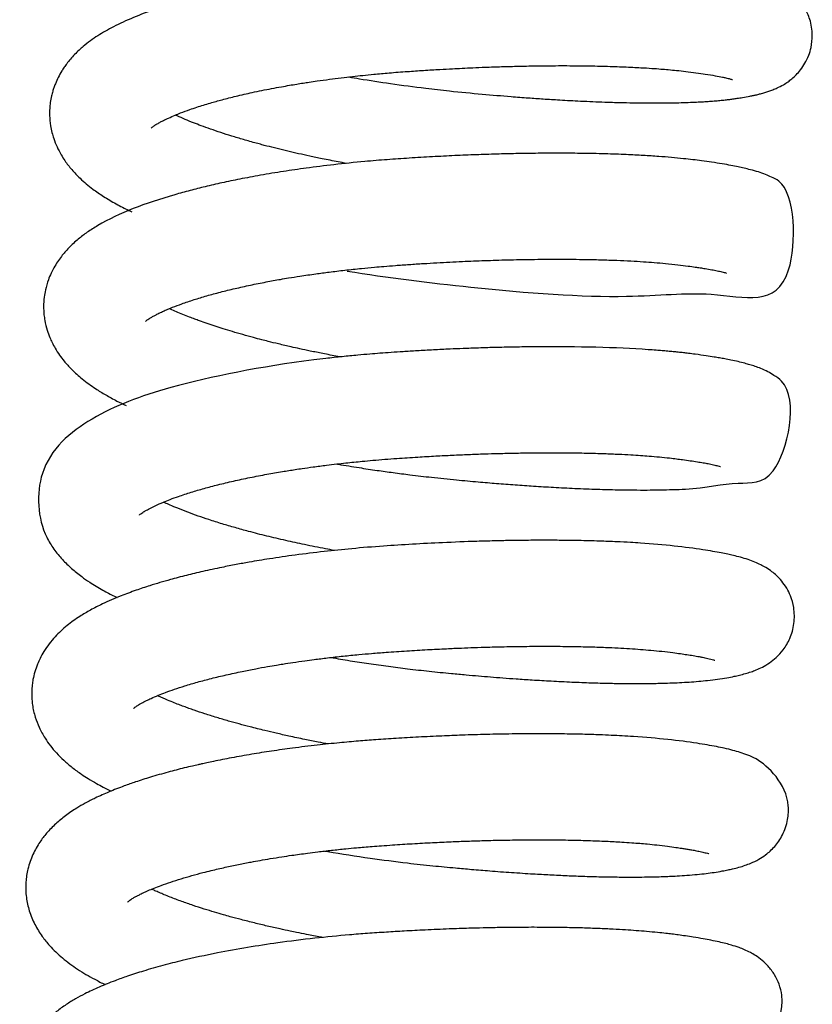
# Model space of a CAD drawing. Header units: inches. Extents: x 53216 to 117387, y -66787 to -22834.
# Tile 107 of 256: x 60647.56 to 60650.17, y -30141.04 to -30137.8. Entities that reach past the tile are written whole.
import ezdxf

# ---------------------------------------------------------------- set-up
doc = ezdxf.new("R2010")
doc.units = ezdxf.units.IN
doc.header["$MEASUREMENT"] = 0
doc.layers.add('FAKRO LOFT LADDERS', color=7, linetype='Continuous')

msp = doc.modelspace()

# ---------------------------------------------------------------- linework, layer by layer
at = {"layer": 'FAKRO LOFT LADDERS', "color": 7, "linetype": 'Continuous'}
for points, knots in [([(60648.6476, -30137.9928), (60648.6591, -30137.9948), (60648.7044, -30138.0024), (60648.7886, -30138.0154), (60648.8879, -30138.0286), (60648.9889, -30138.0401), (60649.083, -30138.0491), (60649.1693, -30138.0564), (60649.2358, -30138.0614), (60649.2891, -30138.0651), (60649.3466, -30138.0687), (60649.4149, -30138.0724), (60649.4809, -30138.0751), (60649.538, -30138.0769), (60649.5803, -30138.0778), (60649.6154, -30138.0783), (60649.6429, -30138.0784), (60649.6632, -30138.0784), (60649.6793, -30138.0783), (60649.6966, -30138.0781), (60649.7201, -30138.0778), (60649.7486, -30138.0771), (60649.7772, -30138.076), (60649.8023, -30138.0748), (60649.8241, -30138.0735), (60649.8443, -30138.0721), (60649.8632, -30138.0705), (60649.8809, -30138.0688), (60649.8966, -30138.067), (60649.9114, -30138.0651), (60649.9266, -30138.063), (60649.9454, -30138.06), (60649.9634, -30138.0567), (60649.9779, -30138.0537), (60649.99, -30138.051), (60650.0024, -30138.048), (60650.0156, -30138.0443), (60650.029, -30138.04), (60650.0424, -30138.0351), (60650.058, -30138.0285), (60650.0739, -30138.0205), (60650.0915, -30138.0093), (60650.1051, -30137.9989), (60650.1194, -30137.9859), (60650.1343, -30137.969), (60650.1487, -30137.9476), (60650.1605, -30137.9229), (60650.1697, -30137.8919), (60650.1739, -30137.8512), (60650.1667, -30137.8064), (60650.1471, -30137.7628), (60650.1226, -30137.7314), (60650.0948, -30137.7073), (60650.0709, -30137.6925), (60650.0501, -30137.6824), (60650.0317, -30137.675), (60650.0122, -30137.6684), (60649.9933, -30137.6629), (60649.9731, -30137.6578), (60649.9554, -30137.6538), (60649.937, -30137.65), (60649.9163, -30137.6461), (60649.8937, -30137.6422), (60649.8701, -30137.6384), (60649.8443, -30137.6346), (60649.8193, -30137.6312), (60649.7939, -30137.6281), (60649.7713, -30137.6256), (60649.7468, -30137.6232), (60649.7178, -30137.6206), (60649.6821, -30137.6178), (60649.6387, -30137.615), (60649.5871, -30137.6123), (60649.5293, -30137.6101), (60649.47, -30137.6086), (60649.4145, -30137.6077), (60649.3657, -30137.6075), (60649.3215, -30137.6075), (60649.2786, -30137.6079), (60649.2267, -30137.6086), (60649.1628, -30137.61), (60649.0869, -30137.6124), (60649.0107, -30137.6156), (60648.9235, -30137.62), (60648.8282, -30137.6258), (60648.7175, -30137.6346), (60648.6005, -30137.6467), (60648.4793, -30137.6627), (60648.362, -30137.6819), (60648.2578, -30137.7025), (60648.1611, -30137.7251), (60648.0806, -30137.7474), (60648.0053, -30137.7718), (60647.9379, -30137.7973), (60647.8757, -30137.8258), (60647.8209, -30137.8568), (60647.7842, -30137.8834), (60647.7597, -30137.9051), (60647.7457, -30137.9188), (60647.7321, -30137.9337), (60647.7207, -30137.9477), (60647.7112, -30137.9609), (60647.7016, -30137.9757), (60647.6916, -30137.9936), (60647.6831, -30138.0122), (60647.6774, -30138.0275), (60647.6731, -30138.0409), (60647.6688, -30138.0572), (60647.6654, -30138.0761), (60647.6632, -30138.0977), (60647.6628, -30138.1232), (60647.6654, -30138.1498), (60647.6706, -30138.1749), (60647.6775, -30138.1984), (60647.6873, -30138.223), (60647.7, -30138.2472), (60647.716, -30138.2723), (60647.7363, -30138.2984), (60647.767, -30138.3303), (60647.8013, -30138.3589), (60647.8417, -30138.3867), (60647.8807, -30138.4098), (60647.913, -30138.4264), (60647.9309, -30138.4349), (60647.9343, -30138.4364)], [0.76881303, 0.76881303, 0.76881303, 0.76881303, 0.76887517, 0.76905677, 0.76925965, 0.76939637, 0.76958629, 0.7697554, 0.76985836, 0.76994848, 0.77005051, 0.77018192, 0.77034294, 0.77044522, 0.77053847, 0.77061649, 0.77067928, 0.77072685, 0.77075925, 0.77079357, 0.77085171, 0.77093238, 0.77101168, 0.77108052, 0.77114082, 0.77119994, 0.77125931, 0.77131493, 0.77136741, 0.77141319, 0.77146334, 0.77152574, 0.77162255, 0.77167269, 0.77171672, 0.77176966, 0.77182889, 0.77188792, 0.77194111, 0.77199441, 0.77206812, 0.77211804, 0.77215894, 0.77220465, 0.77225359, 0.77230599, 0.77236387, 0.77241614, 0.7724941, 0.7725961, 0.77267802, 0.77277241, 0.77284958, 0.77294878, 0.77302417, 0.77309509, 0.77318276, 0.77327847, 0.77335385, 0.7734234, 0.77349251, 0.77356499, 0.77365192, 0.77372925, 0.77379561, 0.77388513, 0.77394747, 0.77400564, 0.7740663, 0.77413743, 0.77422401, 0.77432477, 0.7744393, 0.77456755, 0.77469244, 0.77480171, 0.77489511, 0.77497336, 0.77505127, 0.77513423, 0.7752581, 0.77539617, 0.77553809, 0.77565862, 0.77585188, 0.77603415, 0.77624016, 0.77647516, 0.77669891, 0.77691406, 0.77710813, 0.77732626, 0.77747773, 0.77768119, 0.77788239, 0.77805261, 0.77822645, 0.77828047, 0.778339, 0.77839707, 0.77845359, 0.77849359, 0.77853437, 0.77860053, 0.77866185, 0.77869994, 0.77873223, 0.778774, 0.77883289, 0.77888365, 0.77894401, 0.77903225, 0.77909328, 0.77914707, 0.77922901, 0.77931025, 0.77937337, 0.77948112, 0.77959584, 0.7797578, 0.77987885, 0.78001416, 0.78014057, 0.78016986, 0.78016986, 0.78016986, 0.78016986]), ([(60647.9979, -30138.1607), (60647.9979, -30138.1607), (60647.9984, -30138.1602), (60648.0006, -30138.1582), (60648.0042, -30138.1555), (60648.0091, -30138.152), (60648.0131, -30138.1495), (60648.0135, -30138.1493), (60648.0178, -30138.1467), (60648.0225, -30138.144), (60648.028, -30138.1409), (60648.033, -30138.1383), (60648.0383, -30138.1356), (60648.0451, -30138.1323), (60648.0575, -30138.1264), (60648.0739, -30138.1193), (60648.0973, -30138.1099), (60648.121, -30138.1011), (60648.1464, -30138.0925), (60648.169, -30138.0854), (60648.1963, -30138.0771), (60648.2317, -30138.0673), (60648.2776, -30138.0557), (60648.3317, -30138.0433), (60648.3821, -30138.033), (60648.4236, -30138.0253), (60648.4512, -30138.0205), (60648.4752, -30138.0165), (60648.4967, -30138.0131), (60648.5192, -30138.0096), (60648.5478, -30138.0054), (60648.5829, -30138.0006), (60648.6216, -30137.9957), (60648.6585, -30137.9913), (60648.6942, -30137.9875), (60648.7343, -30137.9835), (60648.7829, -30137.9791), (60648.8376, -30137.975), (60648.8935, -30137.9712), (60648.9431, -30137.9682), (60648.9852, -30137.9659), (60649.0212, -30137.9641), (60649.0571, -30137.9624), (60649.1006, -30137.9606), (60649.1513, -30137.9589), (60649.2103, -30137.9573), (60649.2759, -30137.9561), (60649.3478, -30137.9556), (60649.421, -30137.956), (60649.4902, -30137.9574), (60649.5525, -30137.9595), (60649.6033, -30137.962), (60649.6431, -30137.9644), (60649.6729, -30137.9666), (60649.7, -30137.9689), (60649.7274, -30137.9715), (60649.7579, -30137.9749), (60649.7898, -30137.9791), (60649.8226, -30137.9838), (60649.8525, -30137.9887), (60649.8737, -30137.9928), (60649.887, -30137.9956), (60649.895, -30137.9975), (60649.901, -30137.999), (60649.9061, -30138.0005), (60649.909, -30138.0014), (60649.9097, -30138.0016), (60649.9097, -30138.0016)], [0.222216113, 0.222216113, 0.222216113, 0.222216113, 0.222272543, 0.222341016, 0.222410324, 0.222448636, 0.222479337, 0.222497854, 0.222532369, 0.222570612, 0.222605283, 0.222634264, 0.222659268, 0.222693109, 0.222740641, 0.222840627, 0.222910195, 0.223018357, 0.223095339, 0.223162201, 0.223229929, 0.223339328, 0.22345948, 0.223592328, 0.223740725, 0.223812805, 0.223872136, 0.223922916, 0.223968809, 0.224009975, 0.224065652, 0.224148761, 0.224227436, 0.224301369, 0.22436952, 0.224439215, 0.224537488, 0.224653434, 0.224756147, 0.224859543, 0.224938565, 0.22499907, 0.225067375, 0.225146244, 0.225252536, 0.22536495, 0.225495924, 0.225648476, 0.225810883, 0.225966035, 0.226113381, 0.226251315, 0.226346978, 0.22642798, 0.226498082, 0.226581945, 0.226678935, 0.226795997, 0.226914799, 0.227056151, 0.227186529, 0.227255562, 0.227318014, 0.227366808, 0.227425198, 0.227497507, 0.227543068, 0.227543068, 0.227543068, 0.227543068]), ([(60648.6398, -30138.2771), (60648.6306, -30138.2754), (60648.6035, -30138.2704), (60648.5631, -30138.2624), (60648.5198, -30138.2534), (60648.4823, -30138.2452), (60648.4465, -30138.2369), (60648.4117, -30138.2285), (60648.3831, -30138.2212), (60648.3608, -30138.2154), (60648.3351, -30138.2085), (60648.3012, -30138.199), (60648.2622, -30138.1873), (60648.2261, -30138.1758), (60648.1927, -30138.1645), (60648.1631, -30138.1538), (60648.1352, -30138.1432), (60648.1082, -30138.1321), (60648.0889, -30138.1236), (60648.0788, -30138.1189), (60648.077, -30138.118)], [0.219190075, 0.219190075, 0.219190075, 0.219190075, 0.219245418, 0.219354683, 0.219439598, 0.219517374, 0.21959505, 0.21967425, 0.219751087, 0.219790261, 0.2198336, 0.219935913, 0.220035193, 0.220132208, 0.220227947, 0.22031967, 0.220400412, 0.220496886, 0.220600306, 0.220624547, 0.220624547, 0.220624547, 0.220624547]), ([(60648.6418, -30138.6307), (60648.7746, -30138.6526), (60649.103, -30138.6929), (60649.5464, -30138.7266), (60649.8713, -30138.6868), (60650.1271, -30138.777), (60650.1161, -30138.356), (60650.0379, -30138.3222), (60650.0165, -30138.3125), (60649.9936, -30138.3047), (60649.9715, -30138.2984), (60649.9482, -30138.2927), (60649.9274, -30138.2881), (60649.9036, -30138.2834), (60649.8749, -30138.2784), (60649.8428, -30138.2733), (60649.8103, -30138.2687), (60649.7794, -30138.2648), (60649.7463, -30138.2611), (60649.7091, -30138.2576), (60649.6648, -30138.254), (60649.6155, -30138.2508), (60649.5571, -30138.2479), (60649.4886, -30138.2455), (60649.4125, -30138.2439), (60649.3356, -30138.2434), (60649.2642, -30138.2438), (60649.1978, -30138.2448), (60649.1326, -30138.2464), (60649.0656, -30138.2486), (60648.9952, -30138.2515), (60648.9216, -30138.2552), (60648.8475, -30138.2596), (60648.7732, -30138.2646), (60648.6902, -30138.2715), (60648.6009, -30138.2807), (60648.5117, -30138.2918), (60648.4314, -30138.3034), (60648.3699, -30138.3136), (60648.3225, -30138.3222), (60648.2797, -30138.3304), (60648.2305, -30138.3406), (60648.1758, -30138.3532), (60648.1242, -30138.3662), (60647.99, -30138.4034), (60647.8791, -30138.445), (60647.7881, -30138.5024), (60647.7558, -30138.5267), (60647.7276, -30138.5525), (60647.6999, -30138.5843), (60647.6814, -30138.612), (60647.6677, -30138.6387), (60647.6576, -30138.6629), (60647.6499, -30138.6891), (60647.6448, -30138.7185), (60647.643, -30138.7459), (60647.6443, -30138.7717), (60647.648, -30138.7982), (60647.6542, -30138.8234), (60647.6629, -30138.8474), (60647.6719, -30138.8671), (60647.6822, -30138.8863), (60647.6959, -30138.9073), (60647.7089, -30138.9244), (60647.7229, -30138.9407), (60647.7422, -30138.9609), (60647.7717, -30138.9873), (60647.8097, -30139.0147), (60647.8481, -30139.0384), (60647.8816, -30139.0566), (60647.9048, -30139.0679), (60647.9151, -30139.0727)], [0.78168545, 0.78168545, 0.78168545, 0.78168545, 0.7823949, 0.78336388, 0.78407117, 0.78500613, 0.78565111, 0.78574084, 0.78582081, 0.78592426, 0.7860366, 0.78612255, 0.78619904, 0.78628715, 0.78638715, 0.78649985, 0.78659836, 0.78667931, 0.78676039, 0.78686346, 0.78696446, 0.78708208, 0.78720523, 0.78735133, 0.78751363, 0.7876626, 0.78779443, 0.7879128, 0.78802594, 0.78814524, 0.78826883, 0.78839652, 0.78852952, 0.7886555, 0.78878481, 0.78896607, 0.78913145, 0.78927075, 0.78941559, 0.78948519, 0.78955153, 0.78967348, 0.78979088, 0.78990192, 0.7900191, 0.79073004, 0.79085011, 0.79095915, 0.79108377, 0.79118719, 0.79131236, 0.79136881, 0.79143161, 0.79152312, 0.7915852, 0.79166611, 0.79173805, 0.79178759, 0.79187657, 0.79194518, 0.79199451, 0.792054, 0.79212886, 0.79220289, 0.79225361, 0.79230533, 0.79244613, 0.79260224, 0.79271176, 0.79282711, 0.79291571, 0.79291571, 0.79291571, 0.79291571]), ([(60647.9784, -30138.7968), (60647.9783, -30138.7968), (60647.9789, -30138.7962), (60647.9827, -30138.7929), (60647.9896, -30138.7881), (60647.9969, -30138.7834), (60648.0061, -30138.7783), (60648.0151, -30138.7736), (60648.0242, -30138.769), (60648.0344, -30138.7641), (60648.0461, -30138.7589), (60648.0576, -30138.7541), (60648.0739, -30138.7475), (60648.0997, -30138.7377), (60648.1372, -30138.7251), (60648.1799, -30138.7122), (60648.2249, -30138.7), (60648.2727, -30138.6883), (60648.323, -30138.6771), (60648.3732, -30138.6671), (60648.4157, -30138.6593), (60648.4528, -30138.653), (60648.4914, -30138.6469), (60648.5359, -30138.6403), (60648.5851, -30138.6338), (60648.6352, -30138.6278), (60648.6849, -30138.6225), (60648.7279, -30138.6184), (60648.7649, -30138.6152), (60648.8031, -30138.6122), (60648.8464, -30138.6091), (60648.892, -30138.6062), (60648.9505, -30138.6027), (60649.0181, -30138.5993), (60649.0956, -30138.5961), (60649.1715, -30138.5938), (60649.2508, -30138.5923), (60649.3337, -30138.5917), (60649.4097, -30138.5922), (60649.4754, -30138.5936), (60649.5282, -30138.5954), (60649.5748, -30138.5976), (60649.6155, -30138.6), (60649.6535, -30138.6027), (60649.6916, -30138.606), (60649.729, -30138.6099), (60649.761, -30138.6139), (60649.7852, -30138.6173), (60649.8036, -30138.6201), (60649.822, -30138.623), (60649.8414, -30138.6264), (60649.8606, -30138.6302), (60649.873, -30138.633), (60649.8826, -30138.6354), (60649.8878, -30138.6369), (60649.8898, -30138.6376), (60649.8901, -30138.6377), (60649.8901, -30138.6377)], [0.209357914, 0.209357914, 0.209357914, 0.209357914, 0.209420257, 0.209543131, 0.209607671, 0.20967534, 0.209742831, 0.209796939, 0.209832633, 0.209888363, 0.209947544, 0.2099931, 0.210033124, 0.210143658, 0.210277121, 0.210402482, 0.21052573, 0.210648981, 0.210772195, 0.210892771, 0.210998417, 0.211056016, 0.211136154, 0.211245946, 0.21133484, 0.211437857, 0.211547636, 0.2116298, 0.211690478, 0.211763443, 0.211851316, 0.211939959, 0.212026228, 0.212187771, 0.212330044, 0.212476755, 0.212635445, 0.212806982, 0.21299084, 0.213126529, 0.213251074, 0.213364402, 0.213471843, 0.213568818, 0.213677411, 0.21380581, 0.21392209, 0.21400772, 0.21407351, 0.214145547, 0.214248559, 0.214344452, 0.214461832, 0.214529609, 0.214595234, 0.214669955, 0.214691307, 0.214691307, 0.214691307, 0.214691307]), ([(60648.6193, -30138.913), (60648.6166, -30138.9125), (60648.5972, -30138.909), (60648.5641, -30138.9026), (60648.5225, -30138.8942), (60648.4879, -30138.8868), (60648.4531, -30138.879), (60648.4183, -30138.871), (60648.3862, -30138.8631), (60648.3588, -30138.8561), (60648.3308, -30138.8487), (60648.2983, -30138.8398), (60648.2652, -30138.8302), (60648.2353, -30138.8211), (60648.2075, -30138.8122), (60648.1814, -30138.8034), (60648.1589, -30138.7955), (60648.1402, -30138.7886), (60648.1217, -30138.7816), (60648.1012, -30138.7734), (60648.0801, -30138.7645), (60648.0659, -30138.7581), (60648.0587, -30138.7547), (60648.0574, -30138.7541)], [0.206339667, 0.206339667, 0.206339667, 0.206339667, 0.206356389, 0.20645699, 0.206542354, 0.20661549, 0.206676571, 0.206766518, 0.206844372, 0.206893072, 0.20695571, 0.207041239, 0.207126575, 0.207204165, 0.207276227, 0.207351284, 0.207424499, 0.207472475, 0.207527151, 0.207602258, 0.207680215, 0.207756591, 0.207772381, 0.207772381, 0.207772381, 0.207772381]), ([(60648.608, -30139.2649), (60648.6098, -30139.2652), (60648.6341, -30139.2694), (60648.6782, -30139.2766), (60648.7384, -30139.2857), (60648.7942, -30139.2935), (60648.8537, -30139.3012), (60648.9233, -30139.3094), (60648.9984, -30139.3169), (60649.0699, -30139.3235), (60649.1343, -30139.3289), (60649.1951, -30139.3335), (60649.2576, -30139.3378), (60649.3233, -30139.3418), (60649.3936, -30139.3453), (60649.4641, -30139.3481), (60649.5282, -30139.3498), (60649.5823, -30139.3505), (60649.6287, -30139.3506), (60649.6718, -30139.3502), (60649.714, -30139.3491), (60649.8116, -30139.3459), (60649.9207, -30139.3191), (60650.0654, -30139.341), (60650.1342, -30139.0323), (60650.0461, -30138.9736), (60650.0241, -30138.9606), (60650.0036, -30138.9514), (60649.9839, -30138.9441), (60649.9673, -30138.9389), (60649.9481, -30138.9335), (60649.9282, -30138.9286), (60649.906, -30138.9238), (60649.8853, -30138.9198), (60649.867, -30138.9165), (60649.8467, -30138.9131), (60649.8207, -30138.909), (60649.7921, -30138.9049), (60649.7668, -30138.9017), (60649.7481, -30138.8995), (60649.7313, -30138.8977), (60649.714, -30138.896), (60649.6963, -30138.8943), (60649.6779, -30138.8927), (60649.6567, -30138.891), (60649.5369, -30138.8824), (60649.3798, -30138.8784), (60649.2009, -30138.8805), (60649.1367, -30138.8819), (60649.0776, -30138.8836), (60649.0263, -30138.8855), (60648.9767, -30138.8876), (60648.9262, -30138.89), (60648.8746, -30138.8929), (60648.8281, -30138.8957), (60648.7873, -30138.8984), (60648.751, -30138.901), (60648.7145, -30138.904), (60648.6731, -30138.9076), (60648.6247, -30138.9123), (60648.5763, -30138.9176), (60648.3716, -30138.9421), (60648.0684, -30139.0025), (60647.7988, -30139.1022), (60647.6124, -30139.2603), (60647.6248, -30139.4629), (60647.6769, -30139.5453), (60647.7046, -30139.5791), (60647.7355, -30139.6091), (60647.7655, -30139.6332), (60647.7997, -30139.657), (60647.8354, -30139.6785), (60647.8665, -30139.6948), (60647.8827, -30139.7027), (60647.8857, -30139.7041)], [0.79440224, 0.79440224, 0.79440224, 0.79440224, 0.79441166, 0.7945333, 0.79463806, 0.79473055, 0.79482741, 0.79495079, 0.79509553, 0.79522196, 0.79532994, 0.79544125, 0.79555272, 0.79567602, 0.79581283, 0.7959621, 0.79610281, 0.79621963, 0.79632198, 0.79642477, 0.79653239, 0.79664346, 0.79721203, 0.79766833, 0.79832027, 0.79840308, 0.7984766, 0.79856834, 0.79865155, 0.79872735, 0.7987958, 0.79888841, 0.79898117, 0.79905569, 0.79911803, 0.79917565, 0.79926172, 0.79936771, 0.79943107, 0.79947524, 0.79952062, 0.79956505, 0.79960969, 0.7996553, 0.79970203, 0.79976438, 0.80051032, 0.80063219, 0.80075128, 0.80085723, 0.80094743, 0.8010226, 0.80111799, 0.80121145, 0.80129201, 0.80136069, 0.80142446, 0.80148223, 0.80155235, 0.80164294, 0.80173942, 0.80181185, 0.80275598, 0.80348212, 0.80417979, 0.80474778, 0.80487515, 0.80500358, 0.80512696, 0.80525219, 0.80534394, 0.80548567, 0.80560182, 0.80562818, 0.80562818, 0.80562818, 0.80562818]), ([(60647.9588, -30139.4328), (60647.9589, -30139.4328), (60647.9599, -30139.4318), (60647.9633, -30139.4289), (60647.968, -30139.4255), (60647.9741, -30139.4215), (60647.9744, -30139.4214), (60647.9754, -30139.4208), (60647.9814, -30139.4172), (60647.9921, -30139.4113), (60648.0121, -30139.4014), (60648.0344, -30139.3915), (60648.0607, -30139.3811), (60648.0906, -30139.3702), (60648.1275, -30139.3581), (60648.1711, -30139.3453), (60648.2174, -30139.333), (60648.2677, -30139.321), (60648.3216, -30139.3094), (60648.3756, -30139.299), (60648.4256, -30139.2903), (60648.4645, -30139.2841), (60648.4983, -30139.2791), (60648.5323, -30139.2743), (60648.5704, -30139.2693), (60648.6064, -30139.265), (60648.6366, -30139.2616), (60648.6645, -30139.2587), (60648.6941, -30139.2558), (60648.741, -30139.2515), (60648.8019, -30139.2469), (60648.8712, -30139.2423), (60648.9321, -30139.2387), (60648.9877, -30139.2359), (60649.0411, -30139.2336), (60649.0919, -30139.2317), (60649.1428, -30139.2302), (60649.193, -30139.2291), (60649.2467, -30139.2282), (60649.3041, -30139.2279), (60649.3665, -30139.2281), (60649.4287, -30139.229), (60649.4856, -30139.2306), (60649.5338, -30139.2326), (60649.5734, -30139.2347), (60649.6064, -30139.2368), (60649.6378, -30139.2391), (60649.6699, -30139.2419), (60649.6998, -30139.2449), (60649.7249, -30139.2479), (60649.7476, -30139.2509), (60649.7708, -30139.2541), (60649.7934, -30139.2576), (60649.8132, -30139.2609), (60649.831, -30139.2642), (60649.848, -30139.2678), (60649.8617, -30139.2711), (60649.8687, -30139.2732), (60649.8704, -30139.2737), (60649.8705, -30139.2738), (60649.8705, -30139.2738)], [0.196519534, 0.196519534, 0.196519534, 0.196519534, 0.196606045, 0.196669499, 0.196743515, 0.196775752, 0.196787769, 0.196803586, 0.196826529, 0.196925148, 0.19701508, 0.197138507, 0.197225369, 0.197321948, 0.197456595, 0.197580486, 0.197703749, 0.197832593, 0.197962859, 0.198090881, 0.198202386, 0.198292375, 0.198339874, 0.198415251, 0.198504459, 0.198573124, 0.198631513, 0.198684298, 0.198738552, 0.198806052, 0.198958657, 0.199090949, 0.199205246, 0.199309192, 0.199411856, 0.199514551, 0.199606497, 0.199712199, 0.199814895, 0.199933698, 0.200068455, 0.200213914, 0.200346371, 0.200462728, 0.200563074, 0.200647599, 0.200724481, 0.200823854, 0.200929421, 0.201003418, 0.201074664, 0.201169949, 0.201265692, 0.201350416, 0.201435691, 0.201542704, 0.201662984, 0.201763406, 0.201822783, 0.201838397, 0.201838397, 0.201838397, 0.201838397]), ([(60648.6005, -30139.5493), (60648.5905, -30139.5474), (60648.5571, -30139.5412), (60648.5033, -30139.5305), (60648.4389, -30139.5165), (60648.3773, -30139.502), (60648.3218, -30139.4878), (60648.2731, -30139.4744), (60648.2293, -30139.4614), (60648.189, -30139.4487), (60648.1513, -30139.4359), (60648.117, -30139.4235), (60648.0863, -30139.4115), (60648.0615, -30139.401), (60648.0464, -30139.3942), (60648.0395, -30139.391), (60648.0378, -30139.3902)], [0.193486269, 0.193486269, 0.193486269, 0.193486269, 0.193547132, 0.193688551, 0.193820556, 0.1939577, 0.19409606, 0.194203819, 0.194310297, 0.194428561, 0.194527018, 0.194631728, 0.194741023, 0.194831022, 0.194898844, 0.194920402, 0.194920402, 0.194920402, 0.194920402]), ([(60648.5887, -30139.901), (60648.6095, -30139.9046), (60648.6508, -30139.9115), (60648.714, -30139.9211), (60648.777, -30139.93), (60648.8434, -30139.9385), (60648.9126, -30139.9464), (60648.9769, -30139.9528), (60649.0309, -30139.9578), (60649.0737, -30139.9615), (60649.114, -30139.9648), (60649.1554, -30139.9681), (60649.2014, -30139.9714), (60649.2546, -30139.9749), (60649.316, -30139.9785), (60649.3809, -30139.9817), (60649.4439, -30139.9841), (60649.5006, -30139.9857), (60649.5506, -30139.9865), (60649.5915, -30139.9867), (60649.6247, -30139.9866), (60649.6514, -30139.9862), (60649.6772, -30139.9857), (60649.7053, -30139.9848), (60649.7358, -30139.9835), (60649.7676, -30139.9817), (60649.7983, -30139.9794), (60649.8299, -30139.9763), (60649.8611, -30139.9724), (60649.8899, -30139.9678), (60649.9135, -30139.9633), (60649.9333, -30139.9589), (60649.9516, -30139.9541), (60649.9697, -30139.9485), (60649.988, -30139.9418), (60650.0081, -30139.9326), (60650.0299, -30139.92), (60650.0539, -30139.9013), (60650.0781, -30139.8754), (60650.1005, -30139.8378), (60650.1142, -30139.7894), (60650.1134, -30139.7404), (60650.1023, -30139.7011), (60650.0879, -30139.6721), (60650.0721, -30139.6499), (60650.0553, -30139.6322), (60650.0373, -30139.617), (60650.0197, -30139.6053), (60650.0009, -30139.5951), (60649.9816, -30139.5865), (60649.9596, -30139.5785), (60649.9372, -30139.5718), (60649.9142, -30139.566), (60649.8932, -30139.5613), (60649.8709, -30139.5568), (60649.8441, -30139.5519), (60649.7688, -30139.5397), (60649.6752, -30139.5291), (60649.5705, -30139.5227), (60649.5258, -30139.5205), (60649.4694, -30139.5183), (60649.4061, -30139.5167), (60649.3426, -30139.5159), (60649.2827, -30139.5157), (60649.2279, -30139.516), (60649.1756, -30139.5167), (60649.1236, -30139.5178), (60649.0505, -30139.5198), (60648.9607, -30139.5233), (60648.8579, -30139.5287), (60648.7581, -30139.5349), (60648.6611, -30139.5427), (60648.564, -30139.5526), (60648.4881, -30139.562), (60648.4285, -30139.5703), (60648.3778, -30139.578), (60648.3272, -30139.5864), (60648.2752, -30139.5958), (60648.224, -30139.6059), (60648.1694, -30139.6177), (60648.1125, -30139.6312), (60648.054, -30139.6467), (60647.9988, -30139.663), (60647.9451, -30139.6809), (60647.8923, -30139.7005), (60647.8426, -30139.722), (60647.7983, -30139.7444), (60647.7591, -30139.7675), (60647.727, -30139.7905), (60647.7004, -30139.8136), (60647.6807, -30139.8333), (60647.6616, -30139.8559), (60647.6452, -30139.8797), (60647.6326, -30139.9024), (60647.6225, -30139.9247), (60647.6144, -30139.9479), (60647.6089, -30139.9708), (60647.6057, -30139.9925), (60647.6041, -30140.0146), (60647.6046, -30140.0366), (60647.6077, -30140.065), (60647.6148, -30140.0962), (60647.6289, -30140.1328), (60647.6462, -30140.1642), (60647.6657, -30140.1918), (60647.6861, -30140.2158), (60647.7098, -30140.2395), (60647.7376, -30140.2629), (60647.7646, -30140.2826), (60647.7917, -30140.3001), (60647.8153, -30140.314), (60647.8405, -30140.3276), (60647.8568, -30140.3357), (60647.8658, -30140.3401), (60647.8659, -30140.3401)], [0.80714702, 0.80714702, 0.80714702, 0.80714702, 0.80725956, 0.80736823, 0.80748175, 0.80759201, 0.80771657, 0.80784459, 0.80793044, 0.80800284, 0.80807251, 0.80814695, 0.80822767, 0.80832554, 0.80844296, 0.80857709, 0.8087062, 0.8088257, 0.80893533, 0.80903499, 0.80910632, 0.80917148, 0.80923117, 0.80930155, 0.80938938, 0.80947913, 0.80957321, 0.80966594, 0.80977632, 0.8098894, 0.80998472, 0.81005875, 0.81014125, 0.81022155, 0.81029163, 0.81036664, 0.81044717, 0.81051596, 0.81059233, 0.81068028, 0.81077828, 0.81088092, 0.81095753, 0.81101434, 0.81107549, 0.81113052, 0.81118154, 0.81125118, 0.81131364, 0.8113904, 0.81148904, 0.81159824, 0.81169443, 0.81176843, 0.81184987, 0.81194734, 0.8120548, 0.81259965, 0.81267517, 0.81277391, 0.81289618, 0.81303477, 0.8131603, 0.81326942, 0.81337675, 0.81346635, 0.81355682, 0.81365839, 0.81385723, 0.81402963, 0.81419498, 0.81437779, 0.81453891, 0.81471208, 0.81479092, 0.8148701, 0.81499833, 0.81508289, 0.81517798, 0.81530954, 0.81542688, 0.81554768, 0.81571075, 0.81582617, 0.81596251, 0.81614338, 0.81627018, 0.81638737, 0.81653887, 0.81661585, 0.81669594, 0.81678126, 0.816868, 0.81693868, 0.81699546, 0.81706561, 0.81713457, 0.81718174, 0.81723799, 0.81730787, 0.81735422, 0.81746293, 0.81756076, 0.81767475, 0.81776058, 0.81784943, 0.81794897, 0.81805479, 0.81816691, 0.81824072, 0.81832938, 0.81839615, 0.81847496, 0.81847526, 0.81847526, 0.81847526, 0.81847526]), ([(60647.9392, -30140.0689), (60647.9392, -30140.0689), (60647.9395, -30140.0686), (60647.9416, -30140.0667), (60647.9456, -30140.0636), (60647.9505, -30140.0602), (60647.9562, -30140.0566), (60647.9633, -30140.0525), (60647.9722, -30140.0476), (60647.9834, -30140.042), (60647.9989, -30140.0346), (60648.0197, -30140.0256), (60648.0455, -30140.0155), (60648.0742, -30140.0052), (60648.1091, -30139.9938), (60648.1496, -30139.9819), (60648.1951, -30139.9698), (60648.2442, -30139.958), (60648.2931, -30139.9474), (60648.3389, -30139.9384), (60648.3767, -30139.9315), (60648.4066, -30139.9264), (60648.4343, -30139.9219), (60648.4652, -30139.9171), (60648.4995, -30139.9122), (60648.5373, -30139.9071), (60648.5793, -30139.9019), (60648.6284, -30139.8964), (60648.677, -30139.8916), (60648.7241, -30139.8874), (60648.7767, -30139.8834), (60648.838, -30139.8792), (60648.9044, -30139.8752), (60648.9644, -30139.8722), (60649.0155, -30139.8699), (60649.0609, -30139.8682), (60649.1082, -30139.8667), (60649.1631, -30139.8653), (60649.2275, -30139.8643), (60649.298, -30139.8639), (60649.3684, -30139.8644), (60649.4333, -30139.8657), (60649.4875, -30139.8675), (60649.5329, -30139.8696), (60649.5714, -30139.8718), (60649.6075, -30139.8743), (60649.6431, -30139.8773), (60649.6786, -30139.8808), (60649.7107, -30139.8846), (60649.7377, -30139.8883), (60649.7602, -30139.8915), (60649.7809, -30139.8948), (60649.7977, -30139.8978), (60649.8102, -30139.9001), (60649.8197, -30139.902), (60649.8291, -30139.9041), (60649.8389, -30139.9064), (60649.8472, -30139.9087), (60649.8503, -30139.9097), (60649.8509, -30139.9099), (60649.8509, -30139.9099)], [0.183659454, 0.183659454, 0.183659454, 0.183659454, 0.183701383, 0.183786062, 0.183861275, 0.183907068, 0.183955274, 0.184007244, 0.184071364, 0.184120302, 0.184193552, 0.184300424, 0.184389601, 0.184491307, 0.184599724, 0.184723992, 0.184847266, 0.184970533, 0.185098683, 0.185200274, 0.185287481, 0.185351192, 0.185396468, 0.185466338, 0.185547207, 0.185610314, 0.185698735, 0.18580133, 0.1859031, 0.185984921, 0.186076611, 0.186207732, 0.186338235, 0.186458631, 0.186553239, 0.186634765, 0.18672406, 0.186831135, 0.186961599, 0.18711495, 0.187270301, 0.187416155, 0.187552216, 0.187653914, 0.187752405, 0.187850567, 0.187948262, 0.188058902, 0.18817911, 0.188269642, 0.188350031, 0.188440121, 0.188533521, 0.188588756, 0.188637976, 0.188697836, 0.188774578, 0.188869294, 0.188946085, 0.188987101, 0.188987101, 0.188987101, 0.188987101]), ([(60648.5805, -30140.1853), (60648.5692, -30140.1832), (60648.5432, -30140.1783), (60648.4997, -30140.1698), (60648.4537, -30140.1601), (60648.4098, -30140.1503), (60648.3669, -30140.1402), (60648.3262, -30140.13), (60648.2864, -30140.1195), (60648.2498, -30140.1093), (60648.2119, -30140.0982), (60648.1742, -30140.0863), (60648.1442, -30140.0763), (60648.1216, -30140.0683), (60648.1046, -30140.0621), (60648.0866, -30140.0553), (60648.0669, -30140.0476), (60648.0483, -30140.0398), (60648.0328, -30140.0331), (60648.0237, -30140.0289), (60648.0195, -30140.0269), (60648.0184, -30140.0263)], [0.180635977, 0.180635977, 0.180635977, 0.180635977, 0.180704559, 0.180793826, 0.180904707, 0.180994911, 0.181077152, 0.181188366, 0.181272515, 0.18135715, 0.18145575, 0.181560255, 0.18165732, 0.181708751, 0.1817603, 0.181813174, 0.181879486, 0.181958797, 0.182014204, 0.182052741, 0.182067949, 0.182067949, 0.182067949, 0.182067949]), ([(60648.5693, -30140.5371), (60648.5723, -30140.5376), (60648.6213, -30140.546), (60648.7115, -30140.5601), (60648.8275, -30140.5752), (60648.9213, -30140.5854), (60648.9915, -30140.5921), (60649.054, -30140.5976), (60649.1155, -30140.6027), (60649.1833, -30140.6077), (60649.2493, -30140.6119), (60649.3101, -30140.6153), (60649.3671, -30140.618), (60649.426, -30140.6203), (60649.486, -30140.6219), (60649.5421, -30140.6227), (60649.5897, -30140.6228), (60649.6266, -30140.6224), (60649.6556, -30140.6218), (60649.68, -30140.6211), (60649.7036, -30140.6202), (60649.7303, -30140.6188), (60649.7611, -30140.6169), (60649.7931, -30140.6141), (60649.8228, -30140.6109), (60649.8505, -30140.6071), (60649.8739, -30140.6032), (60649.8938, -30140.5993), (60649.9119, -30140.5954), (60649.9304, -30140.5907), (60649.9501, -30140.5847), (60649.971, -30140.5769), (60649.9941, -30140.5659), (60650.02, -30140.5495), (60650.0489, -30140.5238), (60650.0765, -30140.484), (60650.0924, -30140.4374), (60650.0989, -30140.3274), (60650.0112, -30140.2421), (60649.96, -30140.2219), (60649.9351, -30140.213), (60649.9103, -30140.206), (60649.8841, -30140.1996), (60649.8561, -30140.1938), (60649.8266, -30140.1884), (60649.7491, -30140.1757), (60649.6522, -30140.1649), (60649.5474, -30140.1586), (60649.5101, -30140.1568), (60649.4694, -30140.1551), (60649.4212, -30140.1536), (60649.364, -30140.1524), (60649.3026, -30140.1518), (60649.242, -30140.1518), (60649.1889, -30140.1523), (60649.1425, -30140.1531), (60649.1012, -30140.154), (60649.0608, -30140.1551), (60649.0117, -30140.1567), (60648.9504, -30140.1591), (60648.8779, -30140.1626), (60648.8054, -30140.1668), (60648.7394, -30140.1711), (60648.6775, -30140.1759), (60648.6131, -30140.1817), (60648.5406, -30140.1892), (60648.4659, -30140.1984), (60648.3939, -30140.2085), (60648.3268, -30140.2191), (60648.2629, -30140.2305), (60648.2141, -30140.2401), (60648.1818, -30140.2469), (60648.1651, -30140.2505), (60648.1493, -30140.2541), (60648.1304, -30140.2584), (60648.1065, -30140.2641), (60648.0797, -30140.2709), (60648.0417, -30140.2809), (60647.9968, -30140.2937), (60647.9489, -30140.309), (60647.9034, -30140.325), (60647.8586, -30140.3425), (60647.8167, -30140.3613), (60647.7817, -30140.379), (60647.7486, -30140.398), (60647.7161, -30140.4199), (60647.6825, -30140.4475), (60647.6545, -30140.4763), (60647.6293, -30140.5091), (60647.6069, -30140.5486), (60647.5913, -30140.5932), (60647.5838, -30140.6415), (60647.5853, -30140.6884), (60647.5958, -30140.7357), (60647.6137, -30140.7788), (60647.6371, -30140.8165), (60647.6673, -30140.8537), (60647.7054, -30140.8899), (60647.755, -30140.9263), (60647.8027, -30140.9544), (60647.8347, -30140.9706), (60647.8466, -30140.9763)], [0.81999466, 0.81999466, 0.81999466, 0.81999466, 0.82001067, 0.82025839, 0.82047324, 0.82061884, 0.82075057, 0.8208442, 0.82095107, 0.8210821, 0.82121525, 0.82132029, 0.8214311, 0.82155051, 0.82167838, 0.82180976, 0.82192229, 0.82200945, 0.82207863, 0.8221412, 0.82219925, 0.822268, 0.82236291, 0.82246679, 0.82256275, 0.82265255, 0.82275299, 0.82283053, 0.82289074, 0.82298063, 0.82306914, 0.82314516, 0.82323918, 0.82331551, 0.82341062, 0.82350482, 0.8236102, 0.82369632, 0.82412399, 0.82423455, 0.82434488, 0.82444792, 0.824564, 0.82466244, 0.8247724, 0.82488346, 0.82543622, 0.82552134, 0.82559891, 0.82568227, 0.82578228, 0.82589902, 0.82602708, 0.82613987, 0.82624199, 0.82632159, 0.82639374, 0.82646559, 0.82653769, 0.82665447, 0.82678832, 0.82691671, 0.82703297, 0.82713266, 0.82724186, 0.82737257, 0.82752019, 0.82764804, 0.82777275, 0.82790259, 0.82802332, 0.82806965, 0.82810516, 0.82812887, 0.82816854, 0.8282281, 0.82828719, 0.82834603, 0.82848599, 0.82860788, 0.82870721, 0.8288477, 0.82898425, 0.82908925, 0.8291833, 0.82931557, 0.82943503, 0.82956026, 0.8296632, 0.82979158, 0.82992686, 0.83003937, 0.83017372, 0.8302916, 0.83042365, 0.83055428, 0.83066464, 0.83083831, 0.83101679, 0.8311997, 0.83130338, 0.83130338, 0.83130338, 0.83130338]), ([(60647.9197, -30140.705), (60647.9197, -30140.705), (60647.9204, -30140.7042), (60647.9242, -30140.701), (60647.9302, -30140.6968), (60647.939, -30140.6912), (60647.9491, -30140.6856), (60647.9592, -30140.6803), (60647.9717, -30140.6742), (60647.9877, -30140.667), (60648.0074, -30140.6588), (60648.0321, -30140.6493), (60648.0615, -30140.639), (60648.0952, -30140.6282), (60648.1306, -30140.6179), (60648.1643, -30140.6088), (60648.2002, -30140.5999), (60648.2396, -30140.5908), (60648.2834, -30140.5815), (60648.322, -30140.574), (60648.3567, -30140.5677), (60648.3902, -30140.5619), (60648.4251, -30140.5563), (60648.4572, -30140.5515), (60648.4853, -30140.5476), (60648.5138, -30140.5437), (60648.5489, -30140.5393), (60648.5908, -30140.5345), (60648.6335, -30140.53), (60648.6694, -30140.5266), (60648.6983, -30140.5241), (60648.7257, -30140.5219), (60648.7567, -30140.5196), (60648.8007, -30140.5165), (60648.8568, -30140.5129), (60648.9212, -30140.5094), (60648.9817, -30140.5066), (60649.038, -30140.5044), (60649.094, -30140.5026), (60649.1552, -30140.5012), (60649.2233, -30140.5002), (60649.2961, -30140.5), (60649.3681, -30140.5008), (60649.4343, -30140.5024), (60649.493, -30140.5047), (60649.5401, -30140.5072), (60649.5764, -30140.5096), (60649.6044, -30140.5118), (60649.6321, -30140.5142), (60649.663, -30140.5173), (60649.6944, -30140.5211), (60649.7213, -30140.5248), (60649.741, -30140.5277), (60649.7563, -30140.5301), (60649.7699, -30140.5324), (60649.7847, -30140.535), (60649.8007, -30140.5382), (60649.8142, -30140.5412), (60649.824, -30140.5437), (60649.8295, -30140.5453), (60649.8311, -30140.5459), (60649.8314, -30140.546), (60649.8314, -30140.546)], [0.170809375, 0.170809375, 0.170809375, 0.170809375, 0.170889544, 0.170971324, 0.171050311, 0.171136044, 0.171197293, 0.171248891, 0.171313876, 0.171388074, 0.171470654, 0.171558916, 0.171665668, 0.171772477, 0.171874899, 0.171973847, 0.172046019, 0.17216018, 0.172265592, 0.172360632, 0.172425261, 0.172498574, 0.172579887, 0.172648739, 0.17270103, 0.172754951, 0.172823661, 0.172913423, 0.173006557, 0.173076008, 0.173124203, 0.173175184, 0.17323515, 0.173303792, 0.173429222, 0.17355757, 0.173674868, 0.173778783, 0.173886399, 0.174004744, 0.174143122, 0.174301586, 0.174461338, 0.174612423, 0.174754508, 0.174884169, 0.174972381, 0.175046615, 0.175119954, 0.17521698, 0.175335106, 0.17543581, 0.175511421, 0.175567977, 0.17562803, 0.175695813, 0.175785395, 0.175896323, 0.175970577, 0.176060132, 0.176119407, 0.17614142, 0.17614142, 0.17614142, 0.17614142]), ([(60648.5613, -30140.8214), (60648.5592, -30140.821), (60648.5415, -30140.8178), (60648.5129, -30140.8123), (60648.4795, -30140.8056), (60648.4504, -30140.7996), (60648.4179, -30140.7926), (60648.3786, -30140.7837), (60648.336, -30140.7735), (60648.2954, -30140.7632), (60648.2616, -30140.7542), (60648.2326, -30140.746), (60648.2039, -30140.7377), (60648.1703, -30140.7274), (60648.1341, -30140.7157), (60648.0963, -30140.7025), (60648.0649, -30140.6907), (60648.0408, -30140.681), (60648.024, -30140.6739), (60648.0102, -30140.6678), (60648.0024, -30140.6641), (60647.9988, -30140.6624)], [0.167784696, 0.167784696, 0.167784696, 0.167784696, 0.167797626, 0.167891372, 0.167959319, 0.168004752, 0.168074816, 0.168165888, 0.168259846, 0.16835974, 0.168445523, 0.168498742, 0.168572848, 0.168661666, 0.168760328, 0.168870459, 0.168991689, 0.169058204, 0.169116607, 0.169173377, 0.169220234, 0.169220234, 0.169220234, 0.169220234]), ([(60648.5495, -30141.1732), (60648.5532, -30141.1738), (60648.5811, -30141.1786), (60648.6396, -30141.1881), (60648.727, -30141.2008), (60648.8179, -30141.2124), (60648.8989, -30141.2212), (60648.9716, -30141.2282), (60649.0444, -30141.2346), (60649.1279, -30141.2412), (60649.2205, -30141.2476), (60649.318, -30141.2529), (60649.4141, -30141.2568), (60649.5008, -30141.2587), (60649.574, -30141.259), (60649.6374, -30141.258), (60649.6939, -30141.256), (60649.7483, -30141.2526), (60649.7999, -30141.2476), (60649.8461, -30141.2411), (60649.8875, -30141.2322), (60649.9529, -30141.2215), (60650.0989, -30141.1065), (60650.0639, -30140.9749), (60650.0479, -30140.9422), (60650.028, -30140.916), (60650.0059, -30140.8949), (60649.986, -30140.8808), (60649.9667, -30140.8697), (60649.949, -30140.8614), (60649.9282, -30140.8533), (60649.9084, -30140.847), (60649.8868, -30140.8411), (60649.865, -30140.8358), (60649.84, -30140.8306), (60649.8116, -30140.8253), (60649.7837, -30140.8206), (60649.7561, -30140.8165), (60649.7324, -30140.8131), (60649.7109, -30140.8103), (60649.6883, -30140.8077), (60649.6609, -30140.8048), (60649.6284, -30140.8017), (60649.5933, -30140.7989), (60649.5566, -30140.7964), (60649.5154, -30140.794), (60649.468, -30140.7919), (60649.4152, -30140.79), (60649.3545, -30140.7886), (60649.2859, -30140.7879), (60649.2135, -30140.7879), (60649.1475, -30140.7887), (60649.0916, -30140.7898), (60649.0367, -30140.7913), (60648.9732, -30140.7934), (60648.9022, -30140.7965), (60648.8331, -30140.8001), (60648.77, -30140.8039), (60648.7097, -30140.8079), (60648.631, -30140.8141), (60648.5317, -30140.8238), (60648.4195, -30140.8378), (60648.3126, -30140.8541), (60648.2066, -30140.8732), (60648.1142, -30140.8932), (60648.034, -30140.9135), (60647.9741, -30140.9307), (60647.9221, -30140.9475), (60647.8735, -30140.9649), (60647.8263, -30140.984), (60647.784, -30141.0037), (60647.7483, -30141.0228), (60647.7168, -30141.042), (60647.6863, -30141.064), (60647.6543, -30141.0917), (60647.6267, -30141.1219), (60647.6015, -30141.1584), (60647.5839, -30141.1936), (60647.571, -30141.2339), (60647.5649, -30141.2734), (60647.565, -30141.3117), (60647.5715, -30141.3544), (60647.5834, -30141.3904), (60647.6041, -30141.4327), (60647.6332, -30141.4743), (60647.675, -30141.5165), (60647.7218, -30141.5531), (60647.7739, -30141.5856), (60647.8095, -30141.604), (60647.8266, -30141.6122)], [0.83282219, 0.83282219, 0.83282219, 0.83282219, 0.83284226, 0.8329723, 0.83313474, 0.83330361, 0.83344904, 0.83355994, 0.83368693, 0.83383678, 0.83401122, 0.83419961, 0.83439647, 0.83459126, 0.83475723, 0.83490132, 0.83505893, 0.83520976, 0.83536952, 0.83554531, 0.83569968, 0.83586705, 0.83649921, 0.83657311, 0.83664186, 0.83671723, 0.83678229, 0.83685835, 0.83691732, 0.83699559, 0.83707156, 0.8371808, 0.83725625, 0.83734896, 0.83745331, 0.83754545, 0.83765434, 0.8377366, 0.83780542, 0.83786574, 0.83791945, 0.83799058, 0.83808192, 0.83816541, 0.8382468, 0.83834008, 0.83844496, 0.83855604, 0.83867151, 0.83881298, 0.83895737, 0.83908069, 0.83917725, 0.83926017, 0.83937501, 0.83951407, 0.83963303, 0.8397355, 0.83984359, 0.83994761, 0.84014885, 0.84037077, 0.84055793, 0.84075242, 0.84099637, 0.84113847, 0.84129106, 0.841423, 0.84153305, 0.84168161, 0.84182765, 0.84192679, 0.84203119, 0.84214716, 0.84225651, 0.8424026, 0.84249921, 0.84262815, 0.84272206, 0.84283629, 0.8429365, 0.84303403, 0.84316265, 0.84324513, 0.84342226, 0.84359613, 0.84376477, 0.84394662, 0.84409923, 0.84409923, 0.84409923, 0.84409923])]:
    msp.add_open_spline(points, degree=3, knots=knots, dxfattribs=at)

doc.saveas('drawing.dxf')
